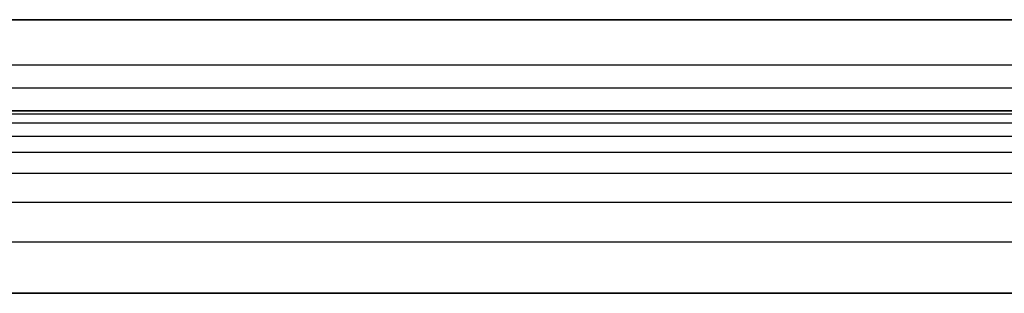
# Model space of a CAD drawing. Header units: millimetres. Extents: x -2489 to -2089, y -61 to 330.
# Tile 193 of 256: x -2140 to -2118, y 264 to 270. Entities that reach past the tile are written whole.
import ezdxf

# ---------------------------------------------------------------- set-up
doc = ezdxf.new("R2010")
doc.units = ezdxf.units.MM
doc.layers.add('Layer 01', color=7, linetype='Continuous', true_color=0x000000)

msp = doc.modelspace()

# ---------------------------------------------------------------- linework, layer by layer
at = {"layer": 'Layer 01'}
for p, q in [((-2288.829, 270, 5), (-2111.47, 270, 5)), ((-2089.829, 269), (-2288.829, 269)), ((-2288.829, 268, 5), (-2111.47, 268, 5)), ((-2288.829, 264, 15), (-2088.829, 264, 15))]:
    msp.add_line(p, q, dxfattribs=at)
for points, degree in [([(-2088.829, 270, 10), (-2188.829, 270, 10), (-2288.829, 270, 10)], 2), ([(-2288.829, 270), (-2189.329, 270), (-2089.829, 270)], 2), ([(-2088.829, 268.5, 14.5), (-2188.829, 268.5, 14.5), (-2288.829, 268.5, 14.5)], 2), ([(-2288.829, 268, 10), (-2222.163, 268, 10), (-2155.496, 268, 10), (-2088.829, 268, 10)], 3), ([(-2089.829, 268), (-2189.329, 268), (-2288.829, 268)], 2), ([(-2088.829, 267.926, 11.123), (-2188.829, 267.926, 11.123), (-2288.829, 267.926, 11.123)], 2), ([(-2088.829, 267.728, 11.993), (-2188.829, 267.728, 11.993), (-2288.829, 267.728, 11.993)], 2), ([(-2088.829, 267.441, 12.627), (-2188.829, 267.441, 12.627), (-2288.829, 267.441, 12.627)], 2), ([(-2088.829, 267.086, 13.086), (-2188.829, 267.086, 13.086), (-2288.829, 267.086, 13.086)], 2), ([(-2088.829, 266.627, 13.441), (-2188.829, 266.627, 13.441), (-2288.829, 266.627, 13.441)], 2), ([(-2088.829, 265.993, 13.728), (-2188.829, 265.993, 13.728), (-2288.829, 265.993, 13.728)], 2), ([(-2088.829, 265.123, 13.926), (-2188.829, 265.123, 13.926), (-2288.829, 265.123, 13.926)], 2), ([(-2288.829, 264, 16), (-2188.829, 264, 16), (-2088.829, 264, 16)], 2), ([(-2088.829, 264, 14), (-2155.496, 264, 14), (-2222.163, 264, 14), (-2288.829, 264, 14)], 3), ([(-2088.829, 264, 16), (-2188.829, 264, 16), (-2288.829, 264, 16)], 2), ([(-2088.829, 264, 14), (-2188.829, 264, 14), (-2288.829, 264, 14)], 2)]:
    msp.add_open_spline(points, degree=degree, dxfattribs=at)

doc.saveas('drawing.dxf')
